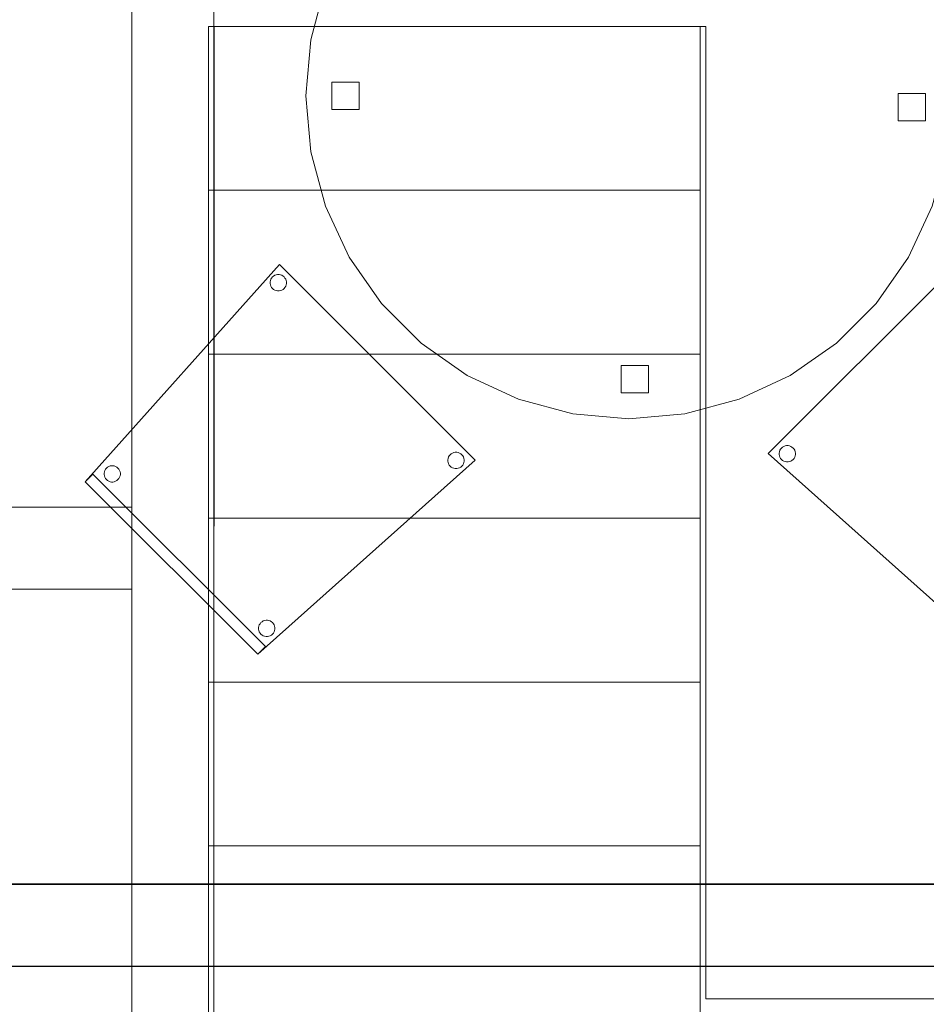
# Model space of a CAD drawing. Header units: metres. Extents: x 391.1 to 430.4, y 12.7 to 29.8.
# Tile 188 of 208: x 418.4 to 420, y 14.3 to 16.1. Entities that reach past the tile are written whole.
import ezdxf

# ---------------------------------------------------------------- set-up
doc = ezdxf.new("R2010")
doc.units = ezdxf.units.M
doc.layers.add('01_SUELOS', color=7, linetype='Continuous', lineweight=25, true_color=0x007f00)
for name, color, linetype, lineweight in [('02_MOBILIARIO', 7, 'Continuous', 18), ('A-DETL-____-MBND', 7, 'Continuous', 18), ('A-WALL-____-MCUT', 7, 'Continuous', 25), ('A-WALL-____-OTLN', 7, 'Continuous', 25), ('S-STRS-____-OTLN', 7, 'Continuous', 18)]:
    doc.layers.add(name, color=color, linetype=linetype, lineweight=lineweight)

# ---------------------------------------------------------------- blocks, each defined once
blk = doc.blocks.new('Family - Escala PS-1-153358-02_SAN_P0')
at = {"layer": 'S-STRS-____-OTLN', "color": 253, "true_color": 0xaaaaaa}
for p, q in [((0, 2.7), (0, 0.5969)), ((0, 2.4), (0, 2.7)), ((0, 2.7), (0.9, 2.7)), ((0.9, 2.7), (0, 2.7)), ((0.9, 2.7), (0, 2.7)), ((0, 2.7), (0.9, 2.7)), ((0, 2.7), (0, 2.4)), ((0, 2.4), (0, 2.7)), ((0.9, 0.5969), (0.9, 2.7)), ((0.9, 2.7), (0.9, 2.4)), ((0.9, 2.4), (0.9, 2.7)), ((0.9, 2.7), (0.9, 2.4)), ((0, 2.1), (0, 2.4)), ((0.9, 2.4), (0, 2.4)), ((0.9, 2.4), (0, 2.4)), ((0.9, 2.4), (0, 2.4)), ((0, 2.4), (0.9, 2.4)), ((0, 2.4), (0, 2.1)), ((0, 2.1), (0, 2.4)), ((0, 2.4), (0.9, 2.4)), ((0.9, 2.4), (0, 2.4)), ((0.9, 2.4), (0.9, 2.1)), ((0.9, 2.1), (0.9, 2.4)), ((0.9, 2.4), (0.9, 2.1)), ((0.9, 2.1), (0, 2.1)), ((0, 2.1), (0.9, 2.1)), ((0, 2.1), (0, 1.8)), ((0, 1.8), (0, 2.1)), ((0, 1.8), (0, 2.1)), ((0.9, 2.1), (0, 2.1)), ((0.9, 2.1), (0, 2.1)), ((0, 2.1), (0.9, 2.1)), ((0.9, 2.1), (0, 2.1)), ((0.9, 1.8), (0.9, 2.1)), ((0.9, 2.1), (0.9, 1.8)), ((0.9, 2.1), (0.9, 1.8)), ((0, 1.8), (0.9, 1.8)), ((0.9, 1.8), (0, 1.8)), ((0.9, 1.8), (0, 1.8)), ((0, 1.8), (0.9, 1.8)), ((0, 1.8), (0, 1.5)), ((0, 1.5), (0, 1.8)), ((0, 1.5), (0, 1.8)), ((0.9, 1.8), (0, 1.8)), ((0.9, 1.8), (0, 1.8)), ((0.9, 1.5), (0.9, 1.8)), ((0.9, 1.8), (0.9, 1.5)), ((0.9, 1.8), (0.9, 1.5)), ((0.9, 1.5), (0, 1.5)), ((0, 1.5), (0.9, 1.5)), ((0, 1.5), (0, 1.2)), ((0, 1.2), (0, 1.5)), ((0, 1.5), (0.9, 1.5)), ((0.9, 1.5), (0, 1.5)), ((0, 1.2), (0, 1.5)), ((0.9, 1.5), (0, 1.5)), ((0.9, 1.5), (0, 1.5)), ((0.9, 1.2), (0.9, 1.5)), ((0.9, 1.5), (0.9, 1.2)), ((0.9, 1.5), (0.9, 1.2)), ((0.9, 1.2), (0, 1.2)), ((0, 1.2), (0.9, 1.2)), ((0, 1.2), (0, 0.9)), ((0, 0.9), (0, 1.2)), ((0, 1.2), (0.9, 1.2)), ((0.9, 1.2), (0, 1.2)), ((0, 1.2), (0, 0.9)), ((0.9, 1.2), (0, 1.2)), ((0.9, 1.2), (0, 1.2)), ((0.9, 0.9), (0.9, 1.2)), ((0.9, 1.2), (0.9, 0.9)), ((0.9, 0.9), (0.9, 1.2))]:
    blk.add_line(p, q, dxfattribs=at)
blk = doc.blocks.new('Family - Forjat PS-1-153468-02_SAN_P0')
at = {"layer": 'A-DETL-____-MBND', "color": 253, "true_color": 0xaaaaaa}
for p, q in [((17.975, 0.8), (17.9756, 2.7398)), ((17.9756, 2.7398), (17.975, 0.8)), ((17.9756, 2.7398), (18.8756, 2.7398)), ((18.8756, 2.7398), (17.9756, 2.7398)), ((18.8756, 2.7398), (18.8756, 0.9601)), ((18.8756, 0.9601), (18.8756, 2.7398)), ((18.8756, 0.9601), (20.495, 0.9601)), ((20.495, 0.9601), (18.8756, 0.9601))]:
    blk.add_line(p, q, dxfattribs=at)
blk = doc.blocks.new('Family - Evans P-1-153486-02_SAN_P0')
at = {"layer": 'A-DETL-____-MBND', "color": 253, "true_color": 0xaaaaaa}
for p, q in [((0, 0.15), (0, 0)), ((0, 0), (0, 0.15)), ((0.89, 0.15), (0, 0.15)), ((0, 0.15), (0.89, 0.15)), ((0.89, 0), (0.89, 0.15)), ((0.89, 0.15), (0.89, 0)), ((0, 0), (0.89, 0)), ((0, 0), (0.89, 0)), ((0.89, 0), (0, 0))]:
    blk.add_line(p, q, dxfattribs=at)
blk = doc.blocks.new('Family - Evans P-1-153532-02_SAN_P0')
at = {"layer": 'A-DETL-____-MBND', "color": 253, "true_color": 0xaaaaaa}
for p, q in [((6.2501, 0.15), (1.15, 0.15)), ((1.15, 0.15), (6.2501, 0.15)), ((1.15, 0), (6.2501, 0)), ((6.2501, 0), (1.15, 0))]:
    blk.add_line(p, q, dxfattribs=at)
blk = doc.blocks.new('Family - Cadira confident_PB-155525-02_SAN_P0')
at = {"layer": 'A-DETL-____-MBND', "color": 253, "true_color": 0xaaaaaa}
for p, q in [((0, 0.3157), (0.3554, 0.7136)), ((0.3554, 0.7136), (0, 0.3157)), ((0.3554, 0.7136), (0.7136, 0.3554)), ((0.7136, 0.3554), (0.3554, 0.7136)), ((0.339, 0.6839), (0.3399, 0.6864)), ((0.3399, 0.6864), (0.339, 0.6839)), ((0.3399, 0.6864), (0.3412, 0.6886)), ((0.3412, 0.6886), (0.3399, 0.6864)), ((0.3412, 0.6886), (0.3428, 0.6906)), ((0.3428, 0.6906), (0.3412, 0.6886)), ((0.3428, 0.6906), (0.3448, 0.6923)), ((0.3448, 0.6923), (0.3428, 0.6906)), ((0.3448, 0.6923), (0.3471, 0.6936)), ((0.3471, 0.6936), (0.3448, 0.6923)), ((0.3471, 0.6936), (0.3495, 0.6945)), ((0.3495, 0.6945), (0.3471, 0.6936)), ((0.3495, 0.6945), (0.3521, 0.6949)), ((0.3521, 0.6949), (0.3495, 0.6945)), ((0.3521, 0.6949), (0.3547, 0.6949)), ((0.3547, 0.6949), (0.3521, 0.6949)), ((0.3547, 0.6949), (0.3573, 0.6945)), ((0.3573, 0.6945), (0.3547, 0.6949)), ((0.3573, 0.6945), (0.3597, 0.6936)), ((0.3597, 0.6936), (0.3573, 0.6945)), ((0.3597, 0.6936), (0.362, 0.6923)), ((0.362, 0.6923), (0.3597, 0.6936)), ((0.362, 0.6923), (0.364, 0.6906)), ((0.364, 0.6906), (0.362, 0.6923)), ((0.364, 0.6906), (0.3656, 0.6886)), ((0.3656, 0.6886), (0.364, 0.6906)), ((0.3656, 0.6886), (0.367, 0.6864)), ((0.367, 0.6864), (0.3656, 0.6886)), ((0.367, 0.6864), (0.3678, 0.6839)), ((0.3678, 0.6839), (0.367, 0.6864)), ((0.3385, 0.6814), (0.339, 0.6839)), ((0.339, 0.6839), (0.3385, 0.6814)), ((0.3385, 0.6787), (0.3385, 0.6814)), ((0.3385, 0.6814), (0.3385, 0.6787)), ((0.339, 0.6762), (0.3385, 0.6787)), ((0.3385, 0.6787), (0.339, 0.6762)), ((0.3399, 0.6737), (0.339, 0.6762)), ((0.339, 0.6762), (0.3399, 0.6737)), ((0.3412, 0.6715), (0.3399, 0.6737)), ((0.3399, 0.6737), (0.3412, 0.6715)), ((0.3428, 0.6695), (0.3412, 0.6715)), ((0.3412, 0.6715), (0.3428, 0.6695)), ((0.3448, 0.6678), (0.3428, 0.6695)), ((0.3428, 0.6695), (0.3448, 0.6678)), ((0.3471, 0.6665), (0.3448, 0.6678)), ((0.3448, 0.6678), (0.3471, 0.6665)), ((0.362, 0.6678), (0.3597, 0.6665)), ((0.3597, 0.6665), (0.362, 0.6678)), ((0.364, 0.6695), (0.362, 0.6678)), ((0.362, 0.6678), (0.364, 0.6695)), ((0.3656, 0.6715), (0.364, 0.6695)), ((0.364, 0.6695), (0.3656, 0.6715)), ((0.367, 0.6737), (0.3656, 0.6715)), ((0.3656, 0.6715), (0.367, 0.6737)), ((0.3678, 0.6762), (0.367, 0.6737)), ((0.367, 0.6737), (0.3678, 0.6762)), ((0.3678, 0.6839), (0.3683, 0.6814)), ((0.3683, 0.6814), (0.3678, 0.6839)), ((0.3683, 0.6787), (0.3678, 0.6762)), ((0.3678, 0.6762), (0.3683, 0.6787)), ((0.3683, 0.6814), (0.3683, 0.6787)), ((0.3683, 0.6787), (0.3683, 0.6814)), ((0.3495, 0.6656), (0.3471, 0.6665)), ((0.3471, 0.6665), (0.3495, 0.6656)), ((0.3521, 0.6652), (0.3495, 0.6656)), ((0.3495, 0.6656), (0.3521, 0.6652)), ((0.3547, 0.6652), (0.3521, 0.6652)), ((0.3521, 0.6652), (0.3547, 0.6652)), ((0.3573, 0.6656), (0.3547, 0.6652)), ((0.3547, 0.6652), (0.3573, 0.6656)), ((0.3597, 0.6665), (0.3573, 0.6656)), ((0.3573, 0.6656), (0.3597, 0.6665)), ((0.6643, 0.3586), (0.6651, 0.3611)), ((0.6651, 0.3611), (0.6643, 0.3586)), ((0.6651, 0.3611), (0.6664, 0.3633)), ((0.6664, 0.3633), (0.6651, 0.3611)), ((0.6664, 0.3633), (0.6681, 0.3653)), ((0.6681, 0.3653), (0.6664, 0.3633)), ((0.6681, 0.3653), (0.6701, 0.367)), ((0.6701, 0.367), (0.6681, 0.3653)), ((0.6701, 0.367), (0.6724, 0.3683)), ((0.6724, 0.3683), (0.6701, 0.367)), ((0.6724, 0.3683), (0.6748, 0.3692)), ((0.6748, 0.3692), (0.6724, 0.3683)), ((0.6748, 0.3692), (0.6774, 0.3697)), ((0.6774, 0.3697), (0.6748, 0.3692)), ((0.6774, 0.3697), (0.68, 0.3697)), ((0.68, 0.3697), (0.6774, 0.3697)), ((0.68, 0.3697), (0.6825, 0.3692)), ((0.6825, 0.3692), (0.68, 0.3697)), ((0.6825, 0.3692), (0.685, 0.3683)), ((0.685, 0.3683), (0.6825, 0.3692)), ((0.685, 0.3683), (0.6872, 0.367)), ((0.6872, 0.367), (0.685, 0.3683)), ((0.6872, 0.367), (0.6892, 0.3653)), ((0.6892, 0.3653), (0.6872, 0.367)), ((0.6892, 0.3653), (0.6909, 0.3633)), ((0.6909, 0.3633), (0.6892, 0.3653)), ((0.6909, 0.3633), (0.6922, 0.3611)), ((0.6922, 0.3611), (0.6909, 0.3633)), ((0.6922, 0.3611), (0.6931, 0.3586)), ((0.6931, 0.3586), (0.6922, 0.3611)), ((0.0388, 0.3408), (0.0408, 0.3424)), ((0.0408, 0.3424), (0.0388, 0.3408)), ((0.0408, 0.3424), (0.043, 0.3437)), ((0.043, 0.3437), (0.0408, 0.3424)), ((0.043, 0.3437), (0.0455, 0.3446)), ((0.0455, 0.3446), (0.043, 0.3437)), ((0.0455, 0.3446), (0.048, 0.3451)), ((0.048, 0.3451), (0.0455, 0.3446)), ((0.048, 0.3451), (0.0506, 0.3451)), ((0.0506, 0.3451), (0.048, 0.3451)), ((0.0506, 0.3451), (0.0532, 0.3446)), ((0.0532, 0.3446), (0.0506, 0.3451)), ((0.0532, 0.3446), (0.0556, 0.3437)), ((0.0556, 0.3437), (0.0532, 0.3446)), ((0.0556, 0.3437), (0.0579, 0.3424)), ((0.0579, 0.3424), (0.0556, 0.3437)), ((0.0579, 0.3424), (0.0599, 0.3408)), ((0.0599, 0.3408), (0.0579, 0.3424)), ((0.7136, 0.3554), (0.3157, 0)), ((0.3157, 0), (0.7136, 0.3554)), ((0.6638, 0.3561), (0.6643, 0.3586)), ((0.6643, 0.3586), (0.6638, 0.3561)), ((0.6638, 0.3535), (0.6638, 0.3561)), ((0.6638, 0.3561), (0.6638, 0.3535)), ((0.6643, 0.3509), (0.6638, 0.3535)), ((0.6638, 0.3535), (0.6643, 0.3509)), ((0.6651, 0.3485), (0.6643, 0.3509)), ((0.6643, 0.3509), (0.6651, 0.3485)), ((0.6664, 0.3462), (0.6651, 0.3485)), ((0.6651, 0.3485), (0.6664, 0.3462)), ((0.6681, 0.3442), (0.6664, 0.3462)), ((0.6664, 0.3462), (0.6681, 0.3442)), ((0.6701, 0.3425), (0.6681, 0.3442)), ((0.6681, 0.3442), (0.6701, 0.3425)), ((0.6724, 0.3412), (0.6701, 0.3425)), ((0.6701, 0.3425), (0.6724, 0.3412)), ((0.6872, 0.3425), (0.685, 0.3412)), ((0.685, 0.3412), (0.6872, 0.3425)), ((0.6892, 0.3442), (0.6872, 0.3425)), ((0.6872, 0.3425), (0.6892, 0.3442)), ((0.6909, 0.3462), (0.6892, 0.3442)), ((0.6892, 0.3442), (0.6909, 0.3462)), ((0.6922, 0.3485), (0.6909, 0.3462)), ((0.6909, 0.3462), (0.6922, 0.3485)), ((0.6931, 0.3509), (0.6922, 0.3485)), ((0.6922, 0.3485), (0.6931, 0.3509)), ((0.6931, 0.3586), (0.6936, 0.3561)), ((0.6936, 0.3561), (0.6931, 0.3586)), ((0.6936, 0.3535), (0.6931, 0.3509)), ((0.6931, 0.3509), (0.6936, 0.3535)), ((0.6936, 0.3561), (0.6936, 0.3535)), ((0.6936, 0.3535), (0.6936, 0.3561)), ((0, 0.3157), (0.0141, 0.3299)), ((0.0141, 0.3299), (0, 0.3157)), ((0.0141, 0.3299), (0.3299, 0.0141)), ((0.3299, 0.0141), (0.0141, 0.3299)), ((0.0344, 0.3315), (0.0349, 0.3341)), ((0.0349, 0.3341), (0.0344, 0.3315)), ((0.0344, 0.3289), (0.0344, 0.3315)), ((0.0344, 0.3315), (0.0344, 0.3289)), ((0.0349, 0.3263), (0.0344, 0.3289)), ((0.0344, 0.3289), (0.0349, 0.3263)), ((0.0349, 0.3341), (0.0358, 0.3365)), ((0.0358, 0.3365), (0.0349, 0.3341)), ((0.0358, 0.3239), (0.0349, 0.3263)), ((0.0349, 0.3263), (0.0358, 0.3239)), ((0.0358, 0.3365), (0.0371, 0.3388)), ((0.0371, 0.3388), (0.0358, 0.3365)), ((0.0371, 0.3388), (0.0388, 0.3408)), ((0.0388, 0.3408), (0.0371, 0.3388)), ((0.0599, 0.3408), (0.0616, 0.3388)), ((0.0616, 0.3388), (0.0599, 0.3408)), ((0.0616, 0.3388), (0.0629, 0.3365)), ((0.0629, 0.3365), (0.0616, 0.3388)), ((0.0629, 0.3365), (0.0638, 0.3341)), ((0.0638, 0.3341), (0.0629, 0.3365)), ((0.0638, 0.3263), (0.0629, 0.3239)), ((0.0629, 0.3239), (0.0638, 0.3263)), ((0.0638, 0.3341), (0.0642, 0.3315)), ((0.0642, 0.3315), (0.0638, 0.3341)), ((0.0642, 0.3289), (0.0638, 0.3263)), ((0.0638, 0.3263), (0.0642, 0.3289)), ((0.0642, 0.3315), (0.0642, 0.3289)), ((0.0642, 0.3289), (0.0642, 0.3315)), ((0.6748, 0.3404), (0.6724, 0.3412)), ((0.6724, 0.3412), (0.6748, 0.3404)), ((0.6774, 0.3399), (0.6748, 0.3404)), ((0.6748, 0.3404), (0.6774, 0.3399)), ((0.68, 0.3399), (0.6774, 0.3399)), ((0.6774, 0.3399), (0.68, 0.3399)), ((0.6825, 0.3404), (0.68, 0.3399)), ((0.68, 0.3399), (0.6825, 0.3404)), ((0.685, 0.3412), (0.6825, 0.3404)), ((0.6825, 0.3404), (0.685, 0.3412)), ((0.3157, 0), (0, 0.3157)), ((0, 0.3157), (0.3157, 0)), ((0.3157, 0), (0, 0.3157)), ((0, 0.3157), (0.3157, 0)), ((0.0371, 0.3216), (0.0358, 0.3239)), ((0.0358, 0.3239), (0.0371, 0.3216)), ((0.0388, 0.3196), (0.0371, 0.3216)), ((0.0371, 0.3216), (0.0388, 0.3196)), ((0.0408, 0.318), (0.0388, 0.3196)), ((0.0388, 0.3196), (0.0408, 0.318)), ((0.043, 0.3167), (0.0408, 0.318)), ((0.0408, 0.318), (0.043, 0.3167)), ((0.0455, 0.3158), (0.043, 0.3167)), ((0.043, 0.3167), (0.0455, 0.3158)), ((0.048, 0.3153), (0.0455, 0.3158)), ((0.0455, 0.3158), (0.048, 0.3153)), ((0.0506, 0.3153), (0.048, 0.3153)), ((0.048, 0.3153), (0.0506, 0.3153)), ((0.0532, 0.3158), (0.0506, 0.3153)), ((0.0506, 0.3153), (0.0532, 0.3158)), ((0.0556, 0.3167), (0.0532, 0.3158)), ((0.0532, 0.3158), (0.0556, 0.3167)), ((0.0579, 0.318), (0.0556, 0.3167)), ((0.0556, 0.3167), (0.0579, 0.318)), ((0.0599, 0.3196), (0.0579, 0.318)), ((0.0579, 0.318), (0.0599, 0.3196)), ((0.0616, 0.3216), (0.0599, 0.3196)), ((0.0599, 0.3196), (0.0616, 0.3216)), ((0.0629, 0.3239), (0.0616, 0.3216)), ((0.0616, 0.3216), (0.0629, 0.3239)), ((0.3186, 0.0537), (0.3199, 0.0559)), ((0.3199, 0.0559), (0.3186, 0.0537)), ((0.3199, 0.0559), (0.3216, 0.0579)), ((0.3216, 0.0579), (0.3199, 0.0559)), ((0.3216, 0.0579), (0.3236, 0.0596)), ((0.3236, 0.0596), (0.3216, 0.0579)), ((0.3236, 0.0596), (0.3259, 0.0609)), ((0.3259, 0.0609), (0.3236, 0.0596)), ((0.3259, 0.0609), (0.3283, 0.0618)), ((0.3283, 0.0618), (0.3259, 0.0609)), ((0.3283, 0.0618), (0.3309, 0.0622)), ((0.3309, 0.0622), (0.3283, 0.0618)), ((0.3309, 0.0622), (0.3335, 0.0622)), ((0.3335, 0.0622), (0.3309, 0.0622)), ((0.3335, 0.0622), (0.336, 0.0618)), ((0.336, 0.0618), (0.3335, 0.0622)), ((0.336, 0.0618), (0.3385, 0.0609)), ((0.3385, 0.0609), (0.336, 0.0618)), ((0.3385, 0.0609), (0.3407, 0.0596)), ((0.3407, 0.0596), (0.3385, 0.0609)), ((0.3407, 0.0596), (0.3427, 0.0579)), ((0.3427, 0.0579), (0.3407, 0.0596)), ((0.3427, 0.0579), (0.3444, 0.0559)), ((0.3444, 0.0559), (0.3427, 0.0579)), ((0.3444, 0.0559), (0.3457, 0.0537)), ((0.3457, 0.0537), (0.3444, 0.0559)), ((0.3173, 0.0487), (0.3177, 0.0512)), ((0.3177, 0.0512), (0.3173, 0.0487)), ((0.3173, 0.0461), (0.3173, 0.0487)), ((0.3173, 0.0487), (0.3173, 0.0461)), ((0.3177, 0.0435), (0.3173, 0.0461)), ((0.3173, 0.0461), (0.3177, 0.0435)), ((0.3177, 0.0512), (0.3186, 0.0537)), ((0.3186, 0.0537), (0.3177, 0.0512)), ((0.3186, 0.041), (0.3177, 0.0435)), ((0.3177, 0.0435), (0.3186, 0.041)), ((0.3199, 0.0388), (0.3186, 0.041)), ((0.3186, 0.041), (0.3199, 0.0388)), ((0.3216, 0.0368), (0.3199, 0.0388)), ((0.3199, 0.0388), (0.3216, 0.0368)), ((0.3236, 0.0351), (0.3216, 0.0368)), ((0.3216, 0.0368), (0.3236, 0.0351)), ((0.3427, 0.0368), (0.3407, 0.0351)), ((0.3407, 0.0351), (0.3427, 0.0368)), ((0.3444, 0.0388), (0.3427, 0.0368)), ((0.3427, 0.0368), (0.3444, 0.0388)), ((0.3457, 0.041), (0.3444, 0.0388)), ((0.3444, 0.0388), (0.3457, 0.041)), ((0.3457, 0.0537), (0.3466, 0.0512)), ((0.3466, 0.0512), (0.3457, 0.0537)), ((0.3466, 0.0435), (0.3457, 0.041)), ((0.3457, 0.041), (0.3466, 0.0435)), ((0.3466, 0.0512), (0.347, 0.0487)), ((0.347, 0.0487), (0.3466, 0.0512)), ((0.347, 0.0461), (0.3466, 0.0435)), ((0.3466, 0.0435), (0.347, 0.0461)), ((0.347, 0.0487), (0.347, 0.0461)), ((0.347, 0.0461), (0.347, 0.0487)), ((0.3259, 0.0338), (0.3236, 0.0351)), ((0.3236, 0.0351), (0.3259, 0.0338)), ((0.3283, 0.0329), (0.3259, 0.0338)), ((0.3259, 0.0338), (0.3283, 0.0329)), ((0.3309, 0.0325), (0.3283, 0.0329)), ((0.3283, 0.0329), (0.3309, 0.0325)), ((0.3335, 0.0325), (0.3309, 0.0325)), ((0.3309, 0.0325), (0.3335, 0.0325)), ((0.336, 0.0329), (0.3335, 0.0325)), ((0.3335, 0.0325), (0.336, 0.0329)), ((0.3385, 0.0338), (0.336, 0.0329)), ((0.336, 0.0329), (0.3385, 0.0338)), ((0.3407, 0.0351), (0.3385, 0.0338)), ((0.3385, 0.0338), (0.3407, 0.0351)), ((0.3299, 0.0141), (0.3157, 0)), ((0.3157, 0), (0.3299, 0.0141))]:
    blk.add_line(p, q, dxfattribs=at)
blk = doc.blocks.new('Family - Envans PB-155772-02_SAN_P0')
at = {"layer": 'A-WALL-____-MCUT', "color": 253, "true_color": 0xaaaaaa}
for p, q in [((4.8945, 0.15), (0, 0.15)), ((0, 0), (4.8945, 0))]:
    blk.add_line(p, q, dxfattribs=at)
at = {"layer": 'A-WALL-____-OTLN', "color": 253, "true_color": 0xaaaaaa}
for p, q in [((6.1948, 0.15), (0, 0.15)), ((0, 0), (6.1637, 0))]:
    blk.add_line(p, q, dxfattribs=at)
at = {"layer": 'A-WALL-____-OTLN', "color": 253, "lineweight": 18, "true_color": 0xaaaaaa}
blk.add_line((0, 0), (6.1637, 0), dxfattribs=at)
blk = doc.blocks.new('Family - Taula D120_PB-155887-02_SAN_P0')
at = {"layer": 'A-DETL-____-MBND', "color": 253, "true_color": 0xaaaaaa}
for p, q in [((0.389, 1.1468), (0.4885, 1.1734)), ((0.4885, 1.1734), (0.389, 1.1468)), ((0.4885, 1.1734), (0.5912, 1.1824)), ((0.5912, 1.1824), (0.4885, 1.1734)), ((0.5912, 1.1824), (0.6939, 1.1734)), ((0.6939, 1.1734), (0.5912, 1.1824)), ((0.6939, 1.1734), (0.7934, 1.1468)), ((0.7934, 1.1468), (0.6939, 1.1734)), ((0.2956, 1.1032), (0.389, 1.1468)), ((0.389, 1.1468), (0.2956, 1.1032)), ((0.7934, 1.1468), (0.8868, 1.1032)), ((0.8868, 1.1032), (0.7934, 1.1468)), ((0.5771, 1.0844), (0.5771, 1.1344)), ((0.5771, 1.1344), (0.6271, 1.1344)), ((0.5771, 1.1344), (0.5771, 1.0844)), ((0.6271, 1.1344), (0.5771, 1.1344)), ((0.6271, 1.1344), (0.6271, 1.0844)), ((0.6271, 1.0844), (0.6271, 1.1344)), ((0.2112, 1.0441), (0.2956, 1.1032)), ((0.2956, 1.1032), (0.2112, 1.0441)), ((0.8868, 1.1032), (0.9712, 1.0441)), ((0.9712, 1.0441), (0.8868, 1.1032)), ((0.6271, 1.0844), (0.5771, 1.0844)), ((0.5771, 1.0844), (0.6271, 1.0844)), ((0.1383, 0.9712), (0.2112, 1.0441)), ((0.2112, 1.0441), (0.1383, 0.9712)), ((0.9712, 1.0441), (1.0441, 0.9712)), ((1.0441, 0.9712), (0.9712, 1.0441)), ((0.0792, 0.8868), (0.1383, 0.9712)), ((0.1383, 0.9712), (0.0792, 0.8868)), ((1.0441, 0.9712), (1.1032, 0.8868)), ((1.1032, 0.8868), (1.0441, 0.9712)), ((0.0357, 0.7934), (0.0792, 0.8868)), ((0.0792, 0.8868), (0.0357, 0.7934)), ((1.1032, 0.8868), (1.1468, 0.7934)), ((1.1468, 0.7934), (1.1032, 0.8868)), ((0.009, 0.6939), (0.0357, 0.7934)), ((0.0357, 0.7934), (0.009, 0.6939)), ((1.1468, 0.7934), (1.1734, 0.6939)), ((1.1734, 0.6939), (1.1468, 0.7934)), ((0, 0.5912), (0.009, 0.6939)), ((0.009, 0.6939), (0, 0.5912)), ((1.1734, 0.6939), (1.1824, 0.5912)), ((1.1824, 0.5912), (1.1734, 0.6939)), ((0.0475, 0.5662), (0.0475, 0.6162)), ((0.0475, 0.6162), (0.0975, 0.6162)), ((0.0475, 0.6162), (0.0475, 0.5662)), ((0.0975, 0.6162), (0.0475, 0.6162)), ((0.0975, 0.6162), (0.0975, 0.5662)), ((0.0975, 0.5662), (0.0975, 0.6162)), ((1.0845, 0.5456), (1.0845, 0.5956)), ((1.0845, 0.5956), (1.1345, 0.5956)), ((1.0845, 0.5956), (1.0845, 0.5456)), ((1.1345, 0.5956), (1.0845, 0.5956)), ((1.1345, 0.5956), (1.1345, 0.5456)), ((1.1345, 0.5456), (1.1345, 0.5956)), ((0.009, 0.4885), (0, 0.5912)), ((0, 0.5912), (0.009, 0.4885)), ((1.1824, 0.5912), (1.1734, 0.4885)), ((1.1734, 0.4885), (1.1824, 0.5912)), ((0.0975, 0.5662), (0.0475, 0.5662)), ((0.0475, 0.5662), (0.0975, 0.5662)), ((1.1345, 0.5456), (1.0845, 0.5456)), ((1.0845, 0.5456), (1.1345, 0.5456)), ((0.0357, 0.389), (0.009, 0.4885)), ((0.009, 0.4885), (0.0357, 0.389)), ((1.1734, 0.4885), (1.1468, 0.389)), ((1.1468, 0.389), (1.1734, 0.4885)), ((0.0792, 0.2956), (0.0357, 0.389)), ((0.0357, 0.389), (0.0792, 0.2956)), ((1.1468, 0.389), (1.1032, 0.2956)), ((1.1032, 0.2956), (1.1468, 0.389)), ((0.1383, 0.2112), (0.0792, 0.2956)), ((0.0792, 0.2956), (0.1383, 0.2112)), ((1.1032, 0.2956), (1.0441, 0.2112)), ((1.0441, 0.2112), (1.1032, 0.2956)), ((0.2112, 0.1383), (0.1383, 0.2112)), ((0.1383, 0.2112), (0.2112, 0.1383)), ((1.0441, 0.2112), (0.9712, 0.1383)), ((0.9712, 0.1383), (1.0441, 0.2112)), ((0.2956, 0.0792), (0.2112, 0.1383)), ((0.2112, 0.1383), (0.2956, 0.0792)), ((0.9712, 0.1383), (0.8868, 0.0792)), ((0.8868, 0.0792), (0.9712, 0.1383)), ((0.5771, 0.0476), (0.5771, 0.0976)), ((0.5771, 0.0976), (0.6271, 0.0976)), ((0.5771, 0.0976), (0.5771, 0.0476)), ((0.6271, 0.0976), (0.5771, 0.0976)), ((0.6271, 0.0976), (0.6271, 0.0476)), ((0.6271, 0.0476), (0.6271, 0.0976)), ((0.389, 0.0357), (0.2956, 0.0792)), ((0.2956, 0.0792), (0.389, 0.0357)), ((0.8868, 0.0792), (0.7934, 0.0357)), ((0.7934, 0.0357), (0.8868, 0.0792)), ((0.6271, 0.0476), (0.5771, 0.0476)), ((0.5771, 0.0476), (0.6271, 0.0476)), ((0.4885, 0.009), (0.389, 0.0357)), ((0.389, 0.0357), (0.4885, 0.009)), ((0.7934, 0.0357), (0.6939, 0.009)), ((0.6939, 0.009), (0.7934, 0.0357)), ((0.5912, 0), (0.4885, 0.009)), ((0.4885, 0.009), (0.5912, 0)), ((0.6939, 0.009), (0.5912, 0)), ((0.5912, 0), (0.6939, 0.009))]:
    blk.add_line(p, q, dxfattribs=at)
blk = doc.blocks.new('Family - Cadira confident_PB-155959-02_SAN_P0')
at = {"layer": 'A-DETL-____-MBND', "color": 253, "true_color": 0xaaaaaa}
for p, q in [((0, 0.3554), (0.3582, 0.7136)), ((0.3582, 0.7136), (0, 0.3554)), ((0.3582, 0.7136), (0.7136, 0.3157)), ((0.7136, 0.3157), (0.3582, 0.7136)), ((0.3457, 0.6839), (0.3466, 0.6864)), ((0.3466, 0.6864), (0.3457, 0.6839)), ((0.3466, 0.6864), (0.3479, 0.6886)), ((0.3479, 0.6886), (0.3466, 0.6864)), ((0.3479, 0.6886), (0.3496, 0.6906)), ((0.3496, 0.6906), (0.3479, 0.6886)), ((0.3496, 0.6906), (0.3516, 0.6923)), ((0.3516, 0.6923), (0.3496, 0.6906)), ((0.3516, 0.6923), (0.3538, 0.6936)), ((0.3538, 0.6936), (0.3516, 0.6923)), ((0.3538, 0.6936), (0.3563, 0.6945)), ((0.3563, 0.6945), (0.3538, 0.6936)), ((0.3563, 0.6945), (0.3588, 0.6949)), ((0.3588, 0.6949), (0.3563, 0.6945)), ((0.3588, 0.6949), (0.3614, 0.6949)), ((0.3614, 0.6949), (0.3588, 0.6949)), ((0.3614, 0.6949), (0.364, 0.6945)), ((0.364, 0.6945), (0.3614, 0.6949)), ((0.364, 0.6945), (0.3665, 0.6936)), ((0.3665, 0.6936), (0.364, 0.6945)), ((0.3665, 0.6936), (0.3687, 0.6923)), ((0.3687, 0.6923), (0.3665, 0.6936)), ((0.3687, 0.6923), (0.3707, 0.6906)), ((0.3707, 0.6906), (0.3687, 0.6923)), ((0.3707, 0.6906), (0.3724, 0.6886)), ((0.3724, 0.6886), (0.3707, 0.6906)), ((0.3724, 0.6886), (0.3737, 0.6864)), ((0.3737, 0.6864), (0.3724, 0.6886)), ((0.3737, 0.6864), (0.3746, 0.6839)), ((0.3746, 0.6839), (0.3737, 0.6864)), ((0.3453, 0.6814), (0.3457, 0.6839)), ((0.3457, 0.6839), (0.3453, 0.6814)), ((0.3453, 0.6787), (0.3453, 0.6814)), ((0.3453, 0.6814), (0.3453, 0.6787)), ((0.3457, 0.6762), (0.3453, 0.6787)), ((0.3453, 0.6787), (0.3457, 0.6762)), ((0.3466, 0.6737), (0.3457, 0.6762)), ((0.3457, 0.6762), (0.3466, 0.6737)), ((0.3479, 0.6715), (0.3466, 0.6737)), ((0.3466, 0.6737), (0.3479, 0.6715)), ((0.3496, 0.6695), (0.3479, 0.6715)), ((0.3479, 0.6715), (0.3496, 0.6695)), ((0.3516, 0.6678), (0.3496, 0.6695)), ((0.3496, 0.6695), (0.3516, 0.6678)), ((0.3538, 0.6665), (0.3516, 0.6678)), ((0.3516, 0.6678), (0.3538, 0.6665)), ((0.3687, 0.6678), (0.3665, 0.6665)), ((0.3665, 0.6665), (0.3687, 0.6678)), ((0.3707, 0.6695), (0.3687, 0.6678)), ((0.3687, 0.6678), (0.3707, 0.6695)), ((0.3724, 0.6715), (0.3707, 0.6695)), ((0.3707, 0.6695), (0.3724, 0.6715)), ((0.3737, 0.6737), (0.3724, 0.6715)), ((0.3724, 0.6715), (0.3737, 0.6737)), ((0.3746, 0.6762), (0.3737, 0.6737)), ((0.3737, 0.6737), (0.3746, 0.6762)), ((0.3746, 0.6839), (0.375, 0.6814)), ((0.375, 0.6814), (0.3746, 0.6839)), ((0.375, 0.6787), (0.3746, 0.6762)), ((0.3746, 0.6762), (0.375, 0.6787)), ((0.375, 0.6814), (0.375, 0.6787)), ((0.375, 0.6787), (0.375, 0.6814)), ((0.3563, 0.6656), (0.3538, 0.6665)), ((0.3538, 0.6665), (0.3563, 0.6656)), ((0.3588, 0.6652), (0.3563, 0.6656)), ((0.3563, 0.6656), (0.3588, 0.6652)), ((0.3614, 0.6652), (0.3588, 0.6652)), ((0.3588, 0.6652), (0.3614, 0.6652)), ((0.364, 0.6656), (0.3614, 0.6652)), ((0.3614, 0.6652), (0.364, 0.6656)), ((0.3665, 0.6665), (0.364, 0.6656)), ((0.364, 0.6656), (0.3665, 0.6665)), ((0.0204, 0.3586), (0.0213, 0.3611)), ((0.0213, 0.3611), (0.0204, 0.3586)), ((0.0213, 0.3611), (0.0226, 0.3633)), ((0.0226, 0.3633), (0.0213, 0.3611)), ((0.0226, 0.3633), (0.0243, 0.3653)), ((0.0243, 0.3653), (0.0226, 0.3633)), ((0.0243, 0.3653), (0.0263, 0.367)), ((0.0263, 0.367), (0.0243, 0.3653)), ((0.0263, 0.367), (0.0286, 0.3683)), ((0.0286, 0.3683), (0.0263, 0.367)), ((0.0286, 0.3683), (0.031, 0.3692)), ((0.031, 0.3692), (0.0286, 0.3683)), ((0.031, 0.3692), (0.0336, 0.3697)), ((0.0336, 0.3697), (0.031, 0.3692)), ((0.0336, 0.3697), (0.0362, 0.3697)), ((0.0362, 0.3697), (0.0336, 0.3697)), ((0.0362, 0.3697), (0.0387, 0.3692)), ((0.0387, 0.3692), (0.0362, 0.3697)), ((0.0387, 0.3692), (0.0412, 0.3683)), ((0.0412, 0.3683), (0.0387, 0.3692)), ((0.0412, 0.3683), (0.0434, 0.367)), ((0.0434, 0.367), (0.0412, 0.3683)), ((0.0434, 0.367), (0.0454, 0.3653)), ((0.0454, 0.3653), (0.0434, 0.367)), ((0.0454, 0.3653), (0.0471, 0.3633)), ((0.0471, 0.3633), (0.0454, 0.3653)), ((0.0471, 0.3633), (0.0484, 0.3611)), ((0.0484, 0.3611), (0.0471, 0.3633)), ((0.0484, 0.3611), (0.0493, 0.3586)), ((0.0493, 0.3586), (0.0484, 0.3611)), ((0.3978, 0), (0, 0.3554)), ((0, 0.3554), (0.3978, 0)), ((0.02, 0.3561), (0.0204, 0.3586)), ((0.0204, 0.3586), (0.02, 0.3561)), ((0.02, 0.3535), (0.02, 0.3561)), ((0.02, 0.3561), (0.02, 0.3535)), ((0.0204, 0.3509), (0.02, 0.3535)), ((0.02, 0.3535), (0.0204, 0.3509)), ((0.0213, 0.3485), (0.0204, 0.3509)), ((0.0204, 0.3509), (0.0213, 0.3485)), ((0.0226, 0.3462), (0.0213, 0.3485)), ((0.0213, 0.3485), (0.0226, 0.3462)), ((0.0243, 0.3442), (0.0226, 0.3462)), ((0.0226, 0.3462), (0.0243, 0.3442)), ((0.0263, 0.3425), (0.0243, 0.3442)), ((0.0243, 0.3442), (0.0263, 0.3425)), ((0.0286, 0.3412), (0.0263, 0.3425)), ((0.0263, 0.3425), (0.0286, 0.3412)), ((0.0434, 0.3425), (0.0412, 0.3412)), ((0.0412, 0.3412), (0.0434, 0.3425)), ((0.0454, 0.3442), (0.0434, 0.3425)), ((0.0434, 0.3425), (0.0454, 0.3442)), ((0.0471, 0.3462), (0.0454, 0.3442)), ((0.0454, 0.3442), (0.0471, 0.3462)), ((0.0484, 0.3485), (0.0471, 0.3462)), ((0.0471, 0.3462), (0.0484, 0.3485)), ((0.0493, 0.3509), (0.0484, 0.3485)), ((0.0484, 0.3485), (0.0493, 0.3509)), ((0.0493, 0.3586), (0.0498, 0.3561)), ((0.0498, 0.3561), (0.0493, 0.3586)), ((0.0498, 0.3535), (0.0493, 0.3509)), ((0.0493, 0.3509), (0.0498, 0.3535)), ((0.0498, 0.3561), (0.0498, 0.3535)), ((0.0498, 0.3535), (0.0498, 0.3561)), ((0.6537, 0.3408), (0.6557, 0.3424)), ((0.6557, 0.3424), (0.6537, 0.3408)), ((0.6557, 0.3424), (0.6579, 0.3437)), ((0.6579, 0.3437), (0.6557, 0.3424)), ((0.6579, 0.3437), (0.6604, 0.3446)), ((0.6604, 0.3446), (0.6579, 0.3437)), ((0.6604, 0.3446), (0.6629, 0.3451)), ((0.6629, 0.3451), (0.6604, 0.3446)), ((0.6629, 0.3451), (0.6655, 0.3451)), ((0.6655, 0.3451), (0.6629, 0.3451)), ((0.6655, 0.3451), (0.6681, 0.3446)), ((0.6681, 0.3446), (0.6655, 0.3451)), ((0.6681, 0.3446), (0.6705, 0.3437)), ((0.6705, 0.3437), (0.6681, 0.3446)), ((0.6705, 0.3437), (0.6728, 0.3424)), ((0.6728, 0.3424), (0.6705, 0.3437)), ((0.6728, 0.3424), (0.6748, 0.3408)), ((0.6748, 0.3408), (0.6728, 0.3424)), ((0.031, 0.3404), (0.0286, 0.3412)), ((0.0286, 0.3412), (0.031, 0.3404)), ((0.0336, 0.3399), (0.031, 0.3404)), ((0.031, 0.3404), (0.0336, 0.3399)), ((0.0362, 0.3399), (0.0336, 0.3399)), ((0.0336, 0.3399), (0.0362, 0.3399)), ((0.0387, 0.3404), (0.0362, 0.3399)), ((0.0362, 0.3399), (0.0387, 0.3404)), ((0.0412, 0.3412), (0.0387, 0.3404)), ((0.0387, 0.3404), (0.0412, 0.3412)), ((0.3837, 0.0141), (0.6994, 0.3299)), ((0.6994, 0.3299), (0.3837, 0.0141)), ((0.6494, 0.3315), (0.6498, 0.3341)), ((0.6498, 0.3341), (0.6494, 0.3315)), ((0.6494, 0.3289), (0.6494, 0.3315)), ((0.6494, 0.3315), (0.6494, 0.3289)), ((0.6498, 0.3263), (0.6494, 0.3289)), ((0.6494, 0.3289), (0.6498, 0.3263)), ((0.6498, 0.3341), (0.6507, 0.3365)), ((0.6507, 0.3365), (0.6498, 0.3341)), ((0.6507, 0.3239), (0.6498, 0.3263)), ((0.6498, 0.3263), (0.6507, 0.3239)), ((0.6507, 0.3365), (0.652, 0.3388)), ((0.652, 0.3388), (0.6507, 0.3365)), ((0.652, 0.3388), (0.6537, 0.3408)), ((0.6537, 0.3408), (0.652, 0.3388)), ((0.6748, 0.3408), (0.6765, 0.3388)), ((0.6765, 0.3388), (0.6748, 0.3408)), ((0.6765, 0.3388), (0.6778, 0.3365)), ((0.6778, 0.3365), (0.6765, 0.3388)), ((0.6778, 0.3365), (0.6787, 0.3341)), ((0.6787, 0.3341), (0.6778, 0.3365)), ((0.6787, 0.3263), (0.6778, 0.3239)), ((0.6778, 0.3239), (0.6787, 0.3263)), ((0.6787, 0.3341), (0.6791, 0.3315)), ((0.6791, 0.3315), (0.6787, 0.3341)), ((0.6791, 0.3289), (0.6787, 0.3263)), ((0.6787, 0.3263), (0.6791, 0.3289)), ((0.6791, 0.3315), (0.6791, 0.3289)), ((0.6791, 0.3289), (0.6791, 0.3315)), ((0.6994, 0.3299), (0.7136, 0.3157)), ((0.7136, 0.3157), (0.6994, 0.3299)), ((0.7136, 0.3157), (0.3978, 0)), ((0.3978, 0), (0.7136, 0.3157)), ((0.7136, 0.3157), (0.3978, 0)), ((0.3978, 0), (0.7136, 0.3157)), ((0.652, 0.3216), (0.6507, 0.3239)), ((0.6507, 0.3239), (0.652, 0.3216)), ((0.6537, 0.3196), (0.652, 0.3216)), ((0.652, 0.3216), (0.6537, 0.3196)), ((0.6557, 0.318), (0.6537, 0.3196)), ((0.6537, 0.3196), (0.6557, 0.318)), ((0.6579, 0.3167), (0.6557, 0.318)), ((0.6557, 0.318), (0.6579, 0.3167)), ((0.6604, 0.3158), (0.6579, 0.3167)), ((0.6579, 0.3167), (0.6604, 0.3158)), ((0.6629, 0.3153), (0.6604, 0.3158)), ((0.6604, 0.3158), (0.6629, 0.3153)), ((0.6655, 0.3153), (0.6629, 0.3153)), ((0.6629, 0.3153), (0.6655, 0.3153)), ((0.6681, 0.3158), (0.6655, 0.3153)), ((0.6655, 0.3153), (0.6681, 0.3158)), ((0.6705, 0.3167), (0.6681, 0.3158)), ((0.6681, 0.3158), (0.6705, 0.3167)), ((0.6728, 0.318), (0.6705, 0.3167)), ((0.6705, 0.3167), (0.6728, 0.318)), ((0.6748, 0.3196), (0.6728, 0.318)), ((0.6728, 0.318), (0.6748, 0.3196)), ((0.6765, 0.3216), (0.6748, 0.3196)), ((0.6748, 0.3196), (0.6765, 0.3216)), ((0.6778, 0.3239), (0.6765, 0.3216)), ((0.6765, 0.3216), (0.6778, 0.3239)), ((0.3679, 0.0537), (0.3692, 0.0559)), ((0.3692, 0.0559), (0.3679, 0.0537)), ((0.3692, 0.0559), (0.3708, 0.0579)), ((0.3708, 0.0579), (0.3692, 0.0559)), ((0.3708, 0.0579), (0.3728, 0.0596)), ((0.3728, 0.0596), (0.3708, 0.0579)), ((0.3728, 0.0596), (0.3751, 0.0609)), ((0.3751, 0.0609), (0.3728, 0.0596)), ((0.3751, 0.0609), (0.3775, 0.0618)), ((0.3775, 0.0618), (0.3751, 0.0609)), ((0.3775, 0.0618), (0.3801, 0.0622)), ((0.3801, 0.0622), (0.3775, 0.0618)), ((0.3801, 0.0622), (0.3827, 0.0622)), ((0.3827, 0.0622), (0.3801, 0.0622)), ((0.3827, 0.0622), (0.3853, 0.0618)), ((0.3853, 0.0618), (0.3827, 0.0622)), ((0.3853, 0.0618), (0.3877, 0.0609)), ((0.3877, 0.0609), (0.3853, 0.0618)), ((0.3877, 0.0609), (0.39, 0.0596)), ((0.39, 0.0596), (0.3877, 0.0609)), ((0.39, 0.0596), (0.392, 0.0579)), ((0.392, 0.0579), (0.39, 0.0596)), ((0.392, 0.0579), (0.3936, 0.0559)), ((0.3936, 0.0559), (0.392, 0.0579)), ((0.3936, 0.0559), (0.3949, 0.0537)), ((0.3949, 0.0537), (0.3936, 0.0559)), ((0.3665, 0.0487), (0.367, 0.0512)), ((0.367, 0.0512), (0.3665, 0.0487)), ((0.3665, 0.0461), (0.3665, 0.0487)), ((0.3665, 0.0487), (0.3665, 0.0461)), ((0.367, 0.0435), (0.3665, 0.0461)), ((0.3665, 0.0461), (0.367, 0.0435)), ((0.367, 0.0512), (0.3679, 0.0537)), ((0.3679, 0.0537), (0.367, 0.0512)), ((0.3679, 0.041), (0.367, 0.0435)), ((0.367, 0.0435), (0.3679, 0.041)), ((0.3692, 0.0388), (0.3679, 0.041)), ((0.3679, 0.041), (0.3692, 0.0388)), ((0.3708, 0.0368), (0.3692, 0.0388)), ((0.3692, 0.0388), (0.3708, 0.0368)), ((0.3728, 0.0351), (0.3708, 0.0368)), ((0.3708, 0.0368), (0.3728, 0.0351)), ((0.392, 0.0368), (0.39, 0.0351)), ((0.39, 0.0351), (0.392, 0.0368)), ((0.3936, 0.0388), (0.392, 0.0368)), ((0.392, 0.0368), (0.3936, 0.0388)), ((0.3949, 0.041), (0.3936, 0.0388)), ((0.3936, 0.0388), (0.3949, 0.041)), ((0.3949, 0.0537), (0.3958, 0.0512)), ((0.3958, 0.0512), (0.3949, 0.0537)), ((0.3958, 0.0435), (0.3949, 0.041)), ((0.3949, 0.041), (0.3958, 0.0435)), ((0.3958, 0.0512), (0.3963, 0.0487)), ((0.3963, 0.0487), (0.3958, 0.0512)), ((0.3963, 0.0461), (0.3958, 0.0435)), ((0.3958, 0.0435), (0.3963, 0.0461)), ((0.3963, 0.0487), (0.3963, 0.0461)), ((0.3963, 0.0461), (0.3963, 0.0487)), ((0.3751, 0.0338), (0.3728, 0.0351)), ((0.3728, 0.0351), (0.3751, 0.0338)), ((0.3775, 0.0329), (0.3751, 0.0338)), ((0.3751, 0.0338), (0.3775, 0.0329)), ((0.3801, 0.0325), (0.3775, 0.0329)), ((0.3775, 0.0329), (0.3801, 0.0325)), ((0.3827, 0.0325), (0.3801, 0.0325)), ((0.3801, 0.0325), (0.3827, 0.0325)), ((0.3853, 0.0329), (0.3827, 0.0325)), ((0.3827, 0.0325), (0.3853, 0.0329)), ((0.3877, 0.0338), (0.3853, 0.0329)), ((0.3853, 0.0329), (0.3877, 0.0338)), ((0.39, 0.0351), (0.3877, 0.0338)), ((0.3877, 0.0338), (0.39, 0.0351)), ((0.3978, 0), (0.3837, 0.0141)), ((0.3837, 0.0141), (0.3978, 0))]:
    blk.add_line(p, q, dxfattribs=at)
blk = doc.blocks.new('Family - LONDR55-XX_ZZ-ARQ-CAA-M3D-Londres55-155971-02_SAN_P0')
at = {"layer": '01_SUELOS', "color": 9, "true_color": 0xaad4aa}
blk.add_line((20.338, 1.3499), (24.034, 1.35), dxfattribs=at)
blk.add_line((20.338, 1.3499), (24.034, 1.35), dxfattribs=at)
blk.add_line((20.338, 1.3499), (24.034, 1.35), dxfattribs=at)
blk.add_line((20.338, 1.3499), (24.034, 1.35), dxfattribs=at)
blk = doc.blocks.new('LONDR55-XX_ZZ-ARQ-CAA-M3D-Londres55_ifc-1-02_SAN_P0')
at = {"layer": '01_SUELOS', "color": 253, "lineweight": 18, "true_color": 0xaaaaaa}
for name, p in [('Family - LONDR55-XX_ZZ-ARQ-CAA-M3D-Londres55-155971-02_SAN_P0', (397.3291, 13.2006)), ('Family - Forjat PS-1-153468-02_SAN_P0', (400.7564, 13.3806))]:
    blk.add_blockref(name, p, dxfattribs=at)
at = {"layer": '02_MOBILIARIO', "color": 253, "lineweight": 18, "true_color": 0xaaaaaa}
for name, p in [('Family - Taula D120_PB-155887-02_SAN_P0', (418.8999, 15.4023)), ('Family - Cadira confident_PB-155525-02_SAN_P0', (418.4961, 14.9713)), ('Family - Cadira confident_PB-155959-02_SAN_P0', (419.7464, 14.9835))]:
    blk.add_blockref(name, p, dxfattribs=at)
at = {"layer": 'A-WALL-____-OTLN', "color": 253, "lineweight": 18, "true_color": 0xaaaaaa}
for name, p, rotation in [('Family - Evans P-1-153532-02_SAN_P0', (418.5814, 19.6307), 270), ('Family - Evans P-1-153486-02_SAN_P0', (418.5814, 15.2407), 180)]:
    blk.add_blockref(name, p, dxfattribs=dict(at, rotation=rotation))
blk.add_blockref('Family - Envans PB-155772-02_SAN_P0', (417.8171, 14.4006), dxfattribs=at)
at = {"layer": 'S-STRS-____-OTLN', "color": 253, "lineweight": 18, "true_color": 0xaaaaaa}
blk.add_blockref('Family - Escala PS-1-153358-02_SAN_P0', (418.7219, 13.4205), dxfattribs=at)

msp = doc.modelspace()

# ---------------------------------------------------------------- block references
at = {"lineweight": 5}
msp.add_blockref('LONDR55-XX_ZZ-ARQ-CAA-M3D-Londres55_ifc-1-02_SAN_P0', (0, 0), dxfattribs=at)

doc.saveas('drawing.dxf')
